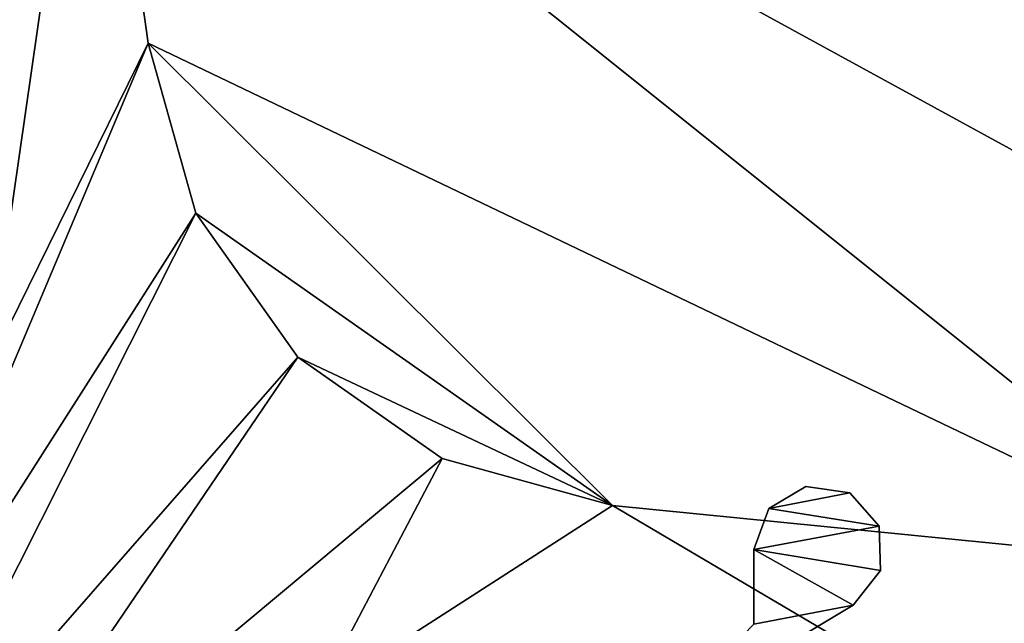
# Model space of a CAD drawing. Header units: metres. Extents: x -1004 to 0, y -708 to 0.
# Tile 4 of 103: x -937 to -861, y -632 to -585. Entities that reach past the tile are written whole.
import ezdxf

# ---------------------------------------------------------------- set-up
doc = ezdxf.new("R2010")
doc.units = ezdxf.units.M

msp = doc.modelspace()

# ---------------------------------------------------------------- linework, layer by layer
at = {"layer": 'top0123418'}
for points in [[(-879.536377, -622.830261, 1035.889648), (-876.669495, -621.115173, 1035.889648), (-873.297058, -621.623413, 1035.889648)], [(-879.536377, -622.830261, 1188.889648), (-876.669495, -621.115173, 1188.889648), (-879.536377, -622.830261, 1035.889648)], [(-876.669495, -621.115173, 1188.889648), (-876.669495, -621.115173, 1035.889648), (-879.536377, -622.830261, 1035.889648)], [(-879.536377, -622.830261, 1188.889648), (-873.297058, -621.623413, 1188.889648), (-876.669495, -621.115173, 1188.889648)], [(-876.669495, -621.115173, 1188.889648), (-873.297058, -621.623413, 1188.889648), (-876.669495, -621.115173, 1035.889648)], [(-873.297058, -621.623413, 1188.889648), (-873.297058, -621.623413, 1035.889648), (-876.669495, -621.115173, 1035.889648)], [(-879.536377, -622.830261, 1035.889648), (-873.297058, -621.623413, 1035.889648), (-871.035828, -624.173279, 1035.889648)], [(-871.035828, -624.173279, 1188.889648), (-873.297058, -621.623413, 1188.889648), (-879.536377, -622.830261, 1188.889648)], [(-873.297058, -621.623413, 1188.889648), (-871.035828, -624.173279, 1188.889648), (-873.297058, -621.623413, 1035.889648)], [(-871.035828, -624.173279, 1188.889648), (-871.035828, -624.173279, 1035.889648), (-873.297058, -621.623413, 1035.889648)], [(-880.683228, -625.968079, 1035.889648), (-879.536377, -622.830261, 1035.889648), (-871.035828, -624.173279, 1035.889648)], [(-880.683228, -625.968079, 1188.889648), (-879.536377, -622.830261, 1188.889648), (-880.683228, -625.968079, 1035.889648)], [(-879.536377, -622.830261, 1188.889648), (-879.536377, -622.830261, 1035.889648), (-880.683228, -625.968079, 1035.889648)], [(-880.683228, -625.968079, 1188.889648), (-871.035828, -624.173279, 1188.889648), (-879.536377, -622.830261, 1188.889648)], [(-871.035828, -624.173279, 1035.889648), (-870.93457, -627.581421, 1035.889648), (-880.683228, -625.968079, 1035.889648)], [(-880.683228, -625.968079, 1188.889648), (-870.93457, -627.581421, 1188.889648), (-871.035828, -624.173279, 1188.889648)], [(-871.035828, -624.173279, 1188.889648), (-870.93457, -627.581421, 1188.889648), (-871.035828, -624.173279, 1035.889648)], [(-870.93457, -627.581421, 1188.889648), (-870.93457, -627.581421, 1035.889648), (-871.035828, -624.173279, 1035.889648)], [(-880.683228, -625.968079, 1035.889648), (-873.041016, -630.261658, 1035.889648), (-880.683533, -631.705139, 1035.889648)], [(-880.683533, -631.705139, 1188.889648), (-880.683228, -625.968079, 1188.889648), (-880.683533, -631.705139, 1035.889648)], [(-880.683228, -625.968079, 1188.889648), (-880.683228, -625.968079, 1035.889648), (-880.683533, -631.705139, 1035.889648)], [(-880.683533, -631.705139, 1188.889648), (-873.041016, -630.261658, 1188.889648), (-880.683228, -625.968079, 1188.889648)], [(-870.93457, -627.581421, 1035.889648), (-873.041016, -630.261658, 1035.889648), (-880.683228, -625.968079, 1035.889648)], [(-873.041016, -630.261658, 1188.889648), (-870.93457, -627.581421, 1188.889648), (-880.683228, -625.968079, 1188.889648)], [(-870.93457, -627.581421, 1188.889648), (-873.041016, -630.261658, 1188.889648), (-870.93457, -627.581421, 1035.889648)], [(-873.041016, -630.261658, 1188.889648), (-873.041016, -630.261658, 1035.889648), (-870.93457, -627.581421, 1035.889648)], [(-873.041016, -630.261658, 1035.889648), (-887.901245, -639.173279, 1035.889648), (-880.683533, -631.705139, 1035.889648)], [(-873.041016, -630.261658, 1035.889648), (-873.041016, -630.261658, 1188.889648), (-887.901245, -639.173279, 1035.889648)], [(-873.041016, -630.261658, 1188.889648), (-887.901245, -639.173279, 1188.889648), (-887.901245, -639.173279, 1035.889648)], [(-887.901245, -639.173279, 1188.889648), (-873.041016, -630.261658, 1188.889648), (-880.683533, -631.705139, 1188.889648)]]:
    msp.add_3dface(points, dxfattribs=at)
at = {"layer": 'top0123459'}
for points in [[(-10, -10, 90), (-787.024658, -653.266907, 90), (-994.049377, -10, 90)], [(-787.024658, -653.266907, 90), (-994.049377, -694.05426, 90), (-994.049377, -10, 90)], [(-931.491699, -556.560425, 108.623322), (-794.39978, -631.589539, 107.313683), (-563.40802, -548.786743, 108.75901)], [(-931.491699, -556.560425, 108.623322), (-941.621277, -578.895264, 135.841492), (-939.490417, -611.939941, 135.575394)], [(-927.229858, -587.049438, 108.091133), (-931.491699, -556.560425, 108.623322), (-939.490417, -611.939941, 135.575394)], [(-794.39978, -631.589539, 107.313683), (-931.491699, -556.560425, 108.623322), (-843.000427, -627.41449, 107.386559)], [(-931.491699, -556.560425, 108.623322), (-927.229858, -587.049438, 108.091133), (-843.000427, -627.41449, 107.386559)], [(-923.566284, -600.113647, 107.863098), (-927.229858, -587.049438, 108.091133), (-950.614685, -642.542236, 163.059708)], [(-950.614685, -642.542236, 163.059708), (-927.229858, -587.049438, 108.091133), (-939.490417, -611.939941, 135.575394)], [(-843.000427, -627.41449, 107.386559), (-927.229858, -587.049438, 108.091133), (-891.541809, -622.599121, 107.470612)], [(-927.229858, -587.049438, 108.091133), (-923.566284, -600.113647, 107.863098), (-891.541809, -622.599121, 107.470612)], [(-947.379272, -647.384338, 163.059708), (-923.566284, -600.113647, 107.863098), (-950.614685, -642.542236, 163.059708)], [(-915.726074, -611.1875, 107.6698), (-923.566284, -600.113647, 107.863098), (-947.379272, -647.384338, 163.059708)], [(-891.541809, -622.599121, 107.470612), (-923.566284, -600.113647, 107.863098), (-915.726074, -611.1875, 107.6698)], [(-942.537109, -650.619812, 163.059708), (-915.726074, -611.1875, 107.6698), (-947.379272, -647.384338, 163.059708)], [(-942.537109, -650.619812, 163.059708), (-904.618408, -618.98175, 107.533752), (-915.726074, -611.1875, 107.6698)], [(-915.726074, -611.1875, 107.6698), (-904.618408, -618.98175, 107.533752), (-891.541809, -622.599121, 107.470612)], [(-914.183655, -637.17749, 135.265106), (-904.618408, -618.98175, 107.533752), (-942.537109, -650.619812, 163.059708)], [(-914.183655, -637.17749, 135.265106), (-891.541809, -622.599121, 107.470612), (-904.618408, -618.98175, 107.533752)], [(-862.737915, -639.585205, 135.223099), (-891.541809, -622.599121, 107.470612), (-914.183655, -637.17749, 135.265106)], [(-843.000427, -627.41449, 107.386559), (-891.541809, -622.599121, 107.470612), (-862.737915, -639.585205, 135.223099)], [(-811.262512, -641.672729, 135.186676), (-843.000427, -627.41449, 107.386559), (-862.737915, -639.585205, 135.223099)]]:
    msp.add_3dface(points, dxfattribs=at)

doc.saveas('drawing.dxf')
